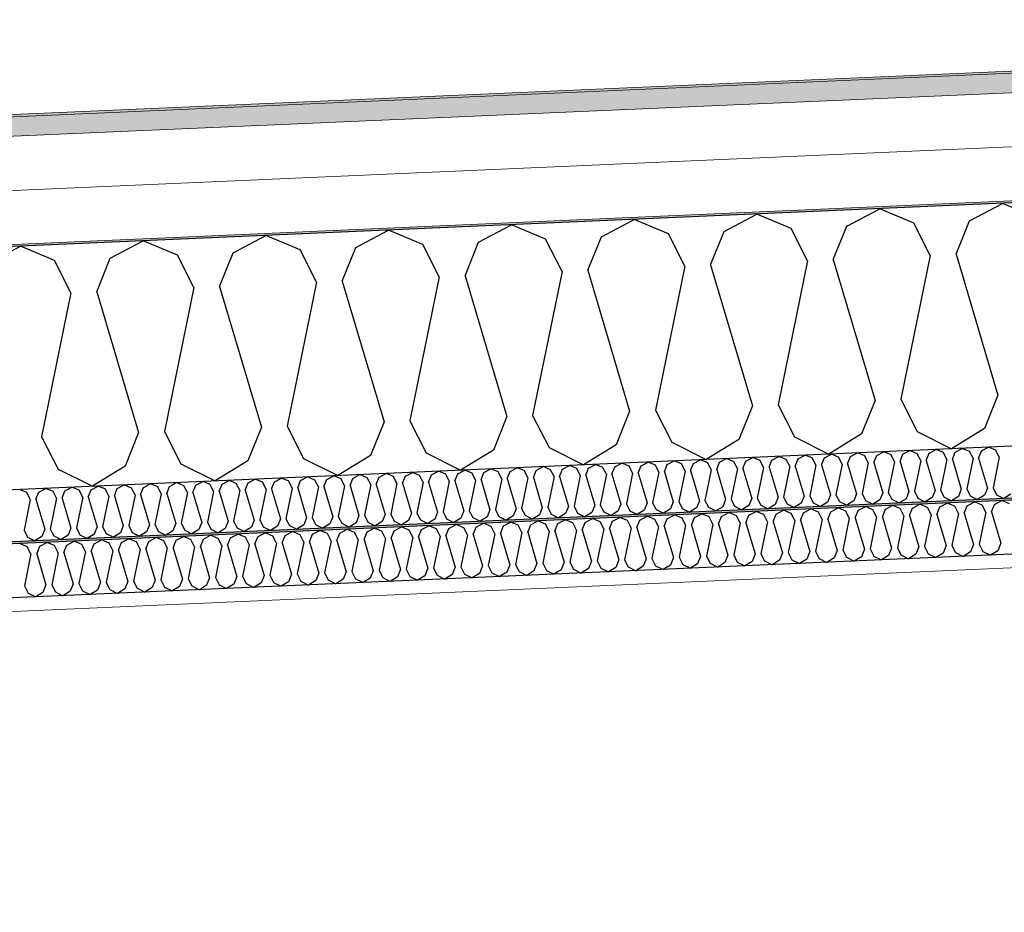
# Model space of a CAD drawing. Header units: millimetres. Extents: x -82116 to -59247, y -2070 to 13065.
# Tile 27 of 73: x -70831 to -69919, y 6477 to 7304. Entities that reach past the tile are written whole.
import ezdxf

# ---------------------------------------------------------------- set-up
doc = ezdxf.new("R2010")
doc.units = ezdxf.units.MM
doc.header["$LTSCALE"] = 0.5
doc.header["$MEASUREMENT"] = 0
doc.linetypes.add('PLINE', pattern=[0])
doc.layers.add('236- Innvendig kledning og overflate(Nye konstruksjoner)', color=7, linetype='Continuous', lineweight=0)
doc.layers.add('262- Taktekking(Nye konstruksjoner)', color=7, linetype='Continuous', lineweight=0)
for name, color, linetype in [('256- Faste himlinger og overflatebehandling (Skravur)(Nye konstruksjoner)', 7, 'Continuous'), ('256- Faste himlinger og overflatebehandling(Nye konstruksjoner)', 7, 'Continuous'), ('261- Primærkonstruksjon (tak)', 7, 'Continuous'), ('261- Primærkonstruksjon (tak) (Skravur)', 7, 'Continuous'), ('262- Taktekking (Skravur)(Nye konstruksjoner)', 7, 'Continuous')]:
    doc.layers.add(name, color=color, linetype=linetype)

# ---------------------------------------------------------------- blocks, each defined once
blk = doc.blocks.new('*X7')
at = {"layer": '261- Primærkonstruksjon (tak) (Skravur)', "linetype": 'PLINE'}
for p, q in [((-69951.21, 7117.64), (-69920.8, 7133.69)), ((-69889.1, 7120.35), (-69920.8, 7133.69)), ((-70178.63, 7107.71), (-70148.22, 7123.76)), ((-70116.52, 7110.42), (-70148.22, 7123.76)), ((-70064.92, 7112.67), (-70034.51, 7128.73)), ((-70002.81, 7115.39), (-70034.51, 7128.73)), ((-70292.34, 7102.74), (-70261.93, 7118.8)), ((-70230.23, 7105.46), (-70261.93, 7118.8)), ((-69987.63, 7085.54), (-70002.81, 7115.39)), ((-69963.74, 7086.58), (-69951.21, 7117.64)), ((-70519.76, 7092.81), (-70489.35, 7108.87)), ((-70457.65, 7095.53), (-70489.35, 7108.87)), ((-70406.05, 7097.78), (-70375.64, 7113.83)), ((-70343.94, 7100.49), (-70375.64, 7113.83)), ((-70215.05, 7075.61), (-70230.23, 7105.46)), ((-70191.16, 7076.65), (-70178.63, 7107.71)), ((-70101.34, 7080.58), (-70116.52, 7110.42)), ((-70077.45, 7081.62), (-70064.92, 7112.67)), ((-70747.18, 7082.89), (-70716.77, 7098.94)), ((-70685.07, 7085.6), (-70716.77, 7098.94)), ((-70633.47, 7087.85), (-70603.06, 7103.9)), ((-70571.36, 7090.56), (-70603.06, 7103.9)), ((-70418.58, 7066.72), (-70406.05, 7097.78)), ((-70328.76, 7070.65), (-70343.94, 7100.49)), ((-70304.87, 7071.69), (-70292.34, 7102.74)), ((-70860.89, 7077.92), (-70830.48, 7093.97)), ((-70798.78, 7080.63), (-70830.48, 7093.97)), ((-70646, 7056.79), (-70633.47, 7087.85)), ((-70556.18, 7060.72), (-70571.36, 7090.56)), ((-70532.29, 7061.76), (-70519.76, 7092.81)), ((-70442.47, 7065.68), (-70457.65, 7095.53)), ((-70783.6, 7050.79), (-70798.78, 7080.63)), ((-70759.71, 7051.83), (-70747.18, 7082.89)), ((-70669.89, 7055.75), (-70685.07, 7085.6)), ((-70101.34, 7080.58), (-70128.54, 6947.28)), ((-70077.45, 7081.62), (-70038.73, 6951.2)), ((-69987.63, 7085.54), (-70014.83, 6952.24)), ((-69963.74, 7086.58), (-69925.01, 6956.16)), ((-70328.76, 7070.65), (-70355.97, 6937.35)), ((-70304.87, 7071.69), (-70266.15, 6941.27)), ((-70215.05, 7075.61), (-70242.26, 6942.31)), ((-70191.16, 7076.65), (-70152.44, 6946.23)), ((-70556.18, 7060.72), (-70583.39, 6927.42)), ((-70532.29, 7061.76), (-70493.57, 6931.34)), ((-70442.47, 7065.68), (-70469.68, 6932.38)), ((-70418.58, 7066.72), (-70379.86, 6936.3)), ((-70783.6, 7050.79), (-70810.81, 6917.49)), ((-70759.71, 7051.83), (-70720.99, 6921.41)), ((-70669.89, 7055.75), (-70697.1, 6922.45)), ((-70646, 7056.79), (-70607.28, 6926.37)), ((-70038.73, 6951.2), (-70051.25, 6920.14)), ((-70014.83, 6952.24), (-69999.65, 6922.4)), ((-69925.01, 6956.16), (-69937.54, 6925.11)), ((-70266.15, 6941.27), (-70278.67, 6910.21)), ((-70242.26, 6942.31), (-70227.07, 6912.47)), ((-70152.44, 6946.23), (-70164.96, 6915.18)), ((-70128.54, 6947.28), (-70113.36, 6917.43)), ((-70469.68, 6932.38), (-70454.49, 6902.54)), ((-70379.86, 6936.3), (-70392.38, 6905.25)), ((-70355.97, 6937.35), (-70340.78, 6907.5)), ((-70607.28, 6926.37), (-70619.8, 6895.32)), ((-70583.39, 6927.42), (-70568.2, 6897.57)), ((-70493.57, 6931.34), (-70506.09, 6900.28)), ((-69937.54, 6925.11), (-69967.84, 6906.42)), ((-70810.81, 6917.49), (-70795.62, 6887.64)), ((-70720.99, 6921.41), (-70733.51, 6890.35)), ((-70697.1, 6922.45), (-70681.91, 6892.61)), ((-70164.96, 6915.18), (-70195.26, 6896.49)), ((-70113.36, 6917.43), (-70081.55, 6901.46)), ((-70051.25, 6920.14), (-70081.55, 6901.46)), ((-69999.65, 6922.4), (-69967.84, 6906.42)), ((-70392.38, 6905.25), (-70422.68, 6886.56)), ((-70340.78, 6907.5), (-70308.97, 6891.53)), ((-70278.67, 6910.21), (-70308.97, 6891.53)), ((-70227.07, 6912.47), (-70195.26, 6896.49)), ((-70619.8, 6895.32), (-70650.1, 6876.63)), ((-70568.2, 6897.57), (-70536.39, 6881.6)), ((-70506.09, 6900.28), (-70536.39, 6881.6)), ((-70454.49, 6902.54), (-70422.68, 6886.56)), ((-70795.62, 6887.64), (-70763.81, 6871.67)), ((-70733.51, 6890.35), (-70763.81, 6871.67)), ((-70681.91, 6892.61), (-70650.1, 6876.63))]:
    blk.add_line(p, q, dxfattribs=at)
blk = doc.blocks.new('*X15')
at = {"layer": '256- Faste himlinger og overflatebehandling (Skravur)(Nye konstruksjoner)', "linetype": 'PLINE'}
for p, q in [((-70130.35, 6846.01), (-70123.59, 6849.57)), ((-70116.55, 6846.61), (-70123.59, 6849.57)), ((-70105.08, 6847.11), (-70098.32, 6850.68)), ((-70091.28, 6847.71), (-70098.32, 6850.68)), ((-70079.81, 6848.21), (-70073.05, 6851.78)), ((-70066.01, 6848.82), (-70073.05, 6851.78)), ((-70054.54, 6849.32), (-70047.78, 6852.88)), ((-70040.74, 6849.92), (-70047.78, 6852.88)), ((-70037.36, 6843.29), (-70040.74, 6849.92)), ((-70032.05, 6843.52), (-70029.27, 6850.42)), ((-70029.27, 6850.42), (-70022.51, 6853.99)), ((-70015.47, 6851.02), (-70022.51, 6853.99)), ((-70012.09, 6844.39), (-70015.47, 6851.02)), ((-70006.79, 6844.62), (-70004, 6851.52)), ((-70004, 6851.52), (-69997.24, 6855.09)), ((-69990.2, 6852.13), (-69997.24, 6855.09)), ((-69986.83, 6845.49), (-69990.2, 6852.13)), ((-69981.52, 6845.73), (-69978.73, 6852.63)), ((-69978.73, 6852.63), (-69971.98, 6856.19)), ((-69964.93, 6853.23), (-69971.98, 6856.19)), ((-69961.56, 6846.6), (-69964.93, 6853.23)), ((-69956.25, 6846.83), (-69953.46, 6853.73)), ((-69953.46, 6853.73), (-69946.71, 6857.3)), ((-69939.66, 6854.33), (-69946.71, 6857.3)), ((-69936.29, 6847.7), (-69939.66, 6854.33)), ((-69930.98, 6847.93), (-69928.2, 6854.83)), ((-69928.2, 6854.83), (-69921.44, 6858.4)), ((-69914.39, 6855.44), (-69921.44, 6858.4)), ((-70332.5, 6837.18), (-70325.74, 6840.75)), ((-70318.7, 6837.78), (-70325.74, 6840.75)), ((-70307.23, 6838.28), (-70300.47, 6841.85)), ((-70293.43, 6838.89), (-70300.47, 6841.85)), ((-70281.96, 6839.39), (-70275.2, 6842.95)), ((-70268.16, 6839.99), (-70275.2, 6842.95)), ((-70259.48, 6833.59), (-70256.69, 6840.49)), ((-70256.69, 6840.49), (-70249.93, 6844.06)), ((-70242.89, 6841.09), (-70249.93, 6844.06)), ((-70239.52, 6834.46), (-70242.89, 6841.09)), ((-70234.21, 6834.69), (-70231.42, 6841.59)), ((-70231.42, 6841.59), (-70224.66, 6845.16)), ((-70217.62, 6842.2), (-70224.66, 6845.16)), ((-70214.25, 6835.56), (-70217.62, 6842.2)), ((-70208.94, 6835.8), (-70206.15, 6842.7)), ((-70206.15, 6842.7), (-70199.4, 6846.26)), ((-70192.35, 6843.3), (-70199.4, 6846.26)), ((-70188.98, 6836.67), (-70192.35, 6843.3)), ((-70183.67, 6836.9), (-70180.88, 6843.8)), ((-70180.88, 6843.8), (-70174.13, 6847.37)), ((-70167.08, 6844.4), (-70174.13, 6847.37)), ((-70163.71, 6837.77), (-70167.08, 6844.4)), ((-70158.4, 6838), (-70155.62, 6844.9)), ((-70155.62, 6844.9), (-70148.86, 6848.47)), ((-70141.81, 6845.51), (-70148.86, 6848.47)), ((-70138.44, 6838.87), (-70141.81, 6845.51)), ((-70133.13, 6839.11), (-70130.35, 6846.01)), ((-70113.17, 6839.98), (-70116.55, 6846.61)), ((-70107.86, 6840.21), (-70105.08, 6847.11)), ((-70087.9, 6841.08), (-70093.95, 6811.46)), ((-70087.9, 6841.08), (-70091.28, 6847.71)), ((-70082.59, 6841.31), (-70079.81, 6848.21)), ((-70082.59, 6841.31), (-70073.99, 6812.33)), ((-70062.63, 6842.18), (-70068.68, 6812.56)), ((-70062.63, 6842.18), (-70066.01, 6848.82)), ((-70057.32, 6842.42), (-70054.54, 6849.32)), ((-70057.32, 6842.42), (-70048.72, 6813.43)), ((-70037.36, 6843.29), (-70043.41, 6813.66)), ((-70032.05, 6843.52), (-70023.45, 6814.54)), ((-70012.09, 6844.39), (-70018.14, 6814.77)), ((-70006.79, 6844.62), (-69998.18, 6815.64)), ((-69986.83, 6845.49), (-69992.87, 6815.87)), ((-69981.52, 6845.73), (-69972.91, 6816.74)), ((-69961.56, 6846.6), (-69967.6, 6816.97)), ((-69956.25, 6846.83), (-69947.64, 6817.85)), ((-69936.29, 6847.7), (-69942.33, 6818.08)), ((-69930.98, 6847.93), (-69922.37, 6818.95)), ((-70534.65, 6828.35), (-70527.89, 6831.92)), ((-70520.85, 6828.96), (-70527.89, 6831.92)), ((-70509.38, 6829.46), (-70502.62, 6833.02)), ((-70495.58, 6830.06), (-70502.62, 6833.02)), ((-70484.11, 6830.56), (-70477.35, 6834.13)), ((-70470.31, 6831.16), (-70477.35, 6834.13)), ((-70461.63, 6824.76), (-70458.84, 6831.66)), ((-70458.84, 6831.66), (-70452.08, 6835.23)), ((-70445.04, 6832.27), (-70452.08, 6835.23)), ((-70441.67, 6825.63), (-70445.04, 6832.27)), ((-70436.36, 6825.87), (-70433.57, 6832.77)), ((-70433.57, 6832.77), (-70426.82, 6836.33)), ((-70419.77, 6833.37), (-70426.82, 6836.33)), ((-70416.4, 6826.74), (-70419.77, 6833.37)), ((-70411.09, 6826.97), (-70408.3, 6833.87)), ((-70408.3, 6833.87), (-70401.55, 6837.44)), ((-70394.5, 6834.47), (-70401.55, 6837.44)), ((-70391.13, 6827.84), (-70394.5, 6834.47)), ((-70385.82, 6828.07), (-70383.04, 6834.97)), ((-70383.04, 6834.97), (-70376.28, 6838.54)), ((-70369.23, 6835.58), (-70376.28, 6838.54)), ((-70365.86, 6828.94), (-70369.23, 6835.58)), ((-70360.55, 6829.18), (-70357.77, 6836.08)), ((-70357.77, 6836.08), (-70351.01, 6839.64)), ((-70343.97, 6836.68), (-70351.01, 6839.64)), ((-70340.59, 6830.05), (-70343.97, 6836.68)), ((-70335.28, 6830.28), (-70332.5, 6837.18)), ((-70315.32, 6831.15), (-70318.7, 6837.78)), ((-70310.01, 6831.38), (-70307.23, 6838.28)), ((-70310.01, 6831.38), (-70301.41, 6802.4)), ((-70290.05, 6832.25), (-70296.1, 6802.63)), ((-70290.05, 6832.25), (-70293.43, 6838.89)), ((-70284.74, 6832.49), (-70281.96, 6839.39)), ((-70284.74, 6832.49), (-70276.14, 6803.5)), ((-70264.78, 6833.36), (-70270.83, 6803.74)), ((-70264.78, 6833.36), (-70268.16, 6839.99)), ((-70259.48, 6833.59), (-70250.87, 6804.61)), ((-70239.52, 6834.46), (-70245.56, 6804.84)), ((-70234.21, 6834.69), (-70225.6, 6805.71)), ((-70214.25, 6835.56), (-70220.29, 6805.94)), ((-70208.94, 6835.8), (-70200.33, 6806.81)), ((-70188.98, 6836.67), (-70195.02, 6807.05)), ((-70183.67, 6836.9), (-70175.06, 6807.92)), ((-70163.71, 6837.77), (-70169.75, 6808.15)), ((-70158.4, 6838), (-70149.79, 6809.02)), ((-70138.44, 6838.87), (-70144.49, 6809.25)), ((-70133.13, 6839.11), (-70124.53, 6810.12)), ((-70113.17, 6839.98), (-70119.22, 6810.36)), ((-70107.86, 6840.21), (-70099.26, 6811.23)), ((-70736.8, 6819.53), (-70730.04, 6823.1)), ((-70723, 6820.13), (-70730.04, 6823.1)), ((-70711.53, 6820.63), (-70704.77, 6824.2)), ((-70697.73, 6821.23), (-70704.77, 6824.2)), ((-70686.26, 6821.73), (-70679.5, 6825.3)), ((-70672.46, 6822.34), (-70679.5, 6825.3)), ((-70669.09, 6815.71), (-70672.46, 6822.34)), ((-70663.78, 6815.94), (-70660.99, 6822.84)), ((-70660.99, 6822.84), (-70654.24, 6826.41)), ((-70647.19, 6823.44), (-70654.24, 6826.41)), ((-70643.82, 6816.81), (-70647.19, 6823.44)), ((-70638.51, 6817.04), (-70635.73, 6823.94)), ((-70635.73, 6823.94), (-70628.97, 6827.51)), ((-70621.92, 6824.54), (-70628.97, 6827.51)), ((-70618.55, 6817.91), (-70621.92, 6824.54)), ((-70613.24, 6818.14), (-70610.46, 6825.04)), ((-70610.46, 6825.04), (-70603.7, 6828.61)), ((-70596.65, 6825.65), (-70603.7, 6828.61)), ((-70593.28, 6819.02), (-70596.65, 6825.65)), ((-70587.97, 6819.25), (-70585.19, 6826.15)), ((-70585.19, 6826.15), (-70578.43, 6829.71)), ((-70571.39, 6826.75), (-70578.43, 6829.71)), ((-70568.01, 6820.12), (-70571.39, 6826.75)), ((-70562.7, 6820.35), (-70559.92, 6827.25)), ((-70559.92, 6827.25), (-70553.16, 6830.82)), ((-70546.12, 6827.85), (-70553.16, 6830.82)), ((-70542.74, 6821.22), (-70546.12, 6827.85)), ((-70537.43, 6821.45), (-70534.65, 6828.35)), ((-70517.47, 6822.32), (-70523.52, 6792.7)), ((-70517.47, 6822.32), (-70520.85, 6828.96)), ((-70512.16, 6822.56), (-70509.38, 6829.46)), ((-70512.16, 6822.56), (-70503.56, 6793.57)), ((-70492.2, 6823.43), (-70498.25, 6793.81)), ((-70492.2, 6823.43), (-70495.58, 6830.06)), ((-70486.9, 6823.66), (-70484.11, 6830.56)), ((-70486.9, 6823.66), (-70478.29, 6794.68)), ((-70466.94, 6824.53), (-70472.98, 6794.91)), ((-70466.94, 6824.53), (-70470.31, 6831.16)), ((-70461.63, 6824.76), (-70453.02, 6795.78)), ((-70441.67, 6825.63), (-70447.71, 6796.01)), ((-70436.36, 6825.87), (-70427.75, 6796.88)), ((-70416.4, 6826.74), (-70422.44, 6797.12)), ((-70411.09, 6826.97), (-70402.48, 6797.99)), ((-70391.13, 6827.84), (-70397.17, 6798.22)), ((-70385.82, 6828.07), (-70377.21, 6799.09)), ((-70365.86, 6828.94), (-70371.91, 6799.32)), ((-70360.55, 6829.18), (-70351.95, 6800.19)), ((-70340.59, 6830.05), (-70346.64, 6800.43)), ((-70335.28, 6830.28), (-70326.68, 6801.3)), ((-70315.32, 6831.15), (-70321.37, 6801.53)), ((-70824.08, 6815.72), (-70831.12, 6818.68)), ((-70820.7, 6809.09), (-70824.08, 6815.72)), ((-70815.39, 6809.32), (-70812.61, 6816.22)), ((-70812.61, 6816.22), (-70805.85, 6819.79)), ((-70798.81, 6816.82), (-70805.85, 6819.79)), ((-70795.43, 6810.19), (-70798.81, 6816.82)), ((-70790.12, 6810.42), (-70787.34, 6817.32)), ((-70787.34, 6817.32), (-70780.58, 6820.89)), ((-70773.54, 6817.92), (-70780.58, 6820.89)), ((-70770.16, 6811.29), (-70773.54, 6817.92)), ((-70764.85, 6811.52), (-70762.07, 6818.43)), ((-70762.07, 6818.43), (-70755.31, 6821.99)), ((-70748.27, 6819.03), (-70755.31, 6821.99)), ((-70744.89, 6812.4), (-70748.27, 6819.03)), ((-70739.58, 6812.63), (-70736.8, 6819.53)), ((-70719.62, 6813.5), (-70725.67, 6783.88)), ((-70719.62, 6813.5), (-70723, 6820.13)), ((-70714.32, 6813.73), (-70711.53, 6820.63)), ((-70714.32, 6813.73), (-70705.71, 6784.75)), ((-70694.36, 6814.6), (-70700.4, 6784.98)), ((-70694.36, 6814.6), (-70697.73, 6821.23)), ((-70689.05, 6814.83), (-70686.26, 6821.73)), ((-70689.05, 6814.83), (-70680.44, 6785.85)), ((-70669.09, 6815.71), (-70675.13, 6786.08)), ((-70663.78, 6815.94), (-70655.17, 6786.95)), ((-70643.82, 6816.81), (-70649.86, 6787.19)), ((-70638.51, 6817.04), (-70629.9, 6788.06)), ((-70618.55, 6817.91), (-70624.6, 6788.29)), ((-70613.24, 6818.14), (-70604.64, 6789.16)), ((-70593.28, 6819.02), (-70599.33, 6789.39)), ((-70587.97, 6819.25), (-70579.37, 6790.26)), ((-70568.01, 6820.12), (-70574.06, 6790.5)), ((-70562.7, 6820.35), (-70554.1, 6791.37)), ((-70542.74, 6821.22), (-70548.79, 6791.6)), ((-70537.43, 6821.45), (-70528.83, 6792.47)), ((-70048.72, 6813.43), (-70051.5, 6806.53)), ((-70043.41, 6813.66), (-70040.04, 6807.03)), ((-70023.45, 6814.54), (-70026.23, 6807.64)), ((-70018.14, 6814.77), (-70014.77, 6808.14)), ((-69998.18, 6815.64), (-70000.96, 6808.74)), ((-69992.87, 6815.87), (-69989.5, 6809.24)), ((-69972.91, 6816.74), (-69975.7, 6809.84)), ((-69967.6, 6816.97), (-69964.23, 6810.34)), ((-69947.64, 6817.85), (-69950.43, 6810.94)), ((-69942.33, 6818.08), (-69938.96, 6811.45)), ((-69922.37, 6818.95), (-69925.16, 6812.05)), ((-70820.7, 6809.09), (-70826.75, 6779.46)), ((-70815.39, 6809.32), (-70806.79, 6780.34)), ((-70795.43, 6810.19), (-70801.48, 6780.57)), ((-70790.12, 6810.42), (-70781.52, 6781.44)), ((-70770.16, 6811.29), (-70776.21, 6781.67)), ((-70764.85, 6811.52), (-70756.25, 6782.54)), ((-70744.89, 6812.4), (-70750.94, 6782.77)), ((-70739.58, 6812.63), (-70730.98, 6783.64)), ((-70250.87, 6804.61), (-70253.65, 6797.71)), ((-70245.56, 6804.84), (-70242.19, 6798.21)), ((-70225.6, 6805.71), (-70228.39, 6798.81)), ((-70220.29, 6805.94), (-70216.92, 6799.31)), ((-70200.33, 6806.81), (-70203.12, 6799.91)), ((-70195.02, 6807.05), (-70191.65, 6800.41)), ((-70175.06, 6807.92), (-70177.85, 6801.02)), ((-70169.75, 6808.15), (-70166.38, 6801.52)), ((-70149.79, 6809.02), (-70152.58, 6802.12)), ((-70144.49, 6809.25), (-70141.11, 6802.62)), ((-70124.53, 6810.12), (-70127.31, 6803.22)), ((-70119.22, 6810.36), (-70115.84, 6803.72)), ((-70102.04, 6804.33), (-70108.77, 6800.17)), ((-70099.26, 6811.23), (-70102.04, 6804.33)), ((-70093.95, 6811.46), (-70090.57, 6804.83)), ((-70090.57, 6804.83), (-70083.5, 6801.28)), ((-70076.77, 6805.43), (-70083.5, 6801.28)), ((-70073.99, 6812.33), (-70076.77, 6805.43)), ((-70068.68, 6812.56), (-70065.3, 6805.93)), ((-70065.3, 6805.93), (-70058.24, 6802.38)), ((-70051.5, 6806.53), (-70058.24, 6802.38)), ((-70040.04, 6807.03), (-70032.97, 6803.48)), ((-70026.23, 6807.64), (-70032.97, 6803.48)), ((-70014.77, 6808.14), (-70007.7, 6804.59)), ((-70000.96, 6808.74), (-70007.7, 6804.59)), ((-69989.5, 6809.24), (-69982.43, 6805.69)), ((-69975.7, 6809.84), (-69982.43, 6805.69)), ((-69964.23, 6810.34), (-69957.16, 6806.79)), ((-69950.43, 6810.94), (-69957.16, 6806.79)), ((-69938.96, 6811.45), (-69931.89, 6807.9)), ((-69925.16, 6812.05), (-69931.89, 6807.9)), ((-70472.98, 6794.91), (-70469.61, 6788.28)), ((-70453.02, 6795.78), (-70455.81, 6788.88)), ((-70447.71, 6796.01), (-70444.34, 6789.38)), ((-70427.75, 6796.88), (-70430.54, 6789.98)), ((-70422.44, 6797.12), (-70419.07, 6790.48)), ((-70402.48, 6797.99), (-70405.27, 6791.09)), ((-70397.17, 6798.22), (-70393.8, 6791.59)), ((-70377.21, 6799.09), (-70380, 6792.19)), ((-70371.91, 6799.32), (-70368.53, 6792.69)), ((-70351.95, 6800.19), (-70354.73, 6793.29)), ((-70346.64, 6800.43), (-70343.26, 6793.79)), ((-70326.68, 6801.3), (-70329.46, 6794.4)), ((-70321.37, 6801.53), (-70317.99, 6794.9)), ((-70317.99, 6794.9), (-70310.92, 6791.35)), ((-70304.19, 6795.5), (-70310.92, 6791.35)), ((-70301.41, 6802.4), (-70304.19, 6795.5)), ((-70296.1, 6802.63), (-70292.72, 6796)), ((-70292.72, 6796), (-70285.66, 6792.45)), ((-70278.92, 6796.6), (-70285.66, 6792.45)), ((-70276.14, 6803.5), (-70278.92, 6796.6)), ((-70270.83, 6803.74), (-70267.46, 6797.1)), ((-70267.46, 6797.1), (-70260.39, 6793.55)), ((-70253.65, 6797.71), (-70260.39, 6793.55)), ((-70242.19, 6798.21), (-70235.12, 6794.66)), ((-70228.39, 6798.81), (-70235.12, 6794.66)), ((-70216.92, 6799.31), (-70209.85, 6795.76)), ((-70203.12, 6799.91), (-70209.85, 6795.76)), ((-70191.65, 6800.41), (-70184.58, 6796.86)), ((-70177.85, 6801.02), (-70184.58, 6796.86)), ((-70166.38, 6801.52), (-70159.31, 6797.97)), ((-70152.58, 6802.12), (-70159.31, 6797.97)), ((-70141.11, 6802.62), (-70134.04, 6799.07)), ((-70127.31, 6803.22), (-70134.04, 6799.07)), ((-70115.84, 6803.72), (-70108.77, 6800.17)), ((-70680.44, 6785.85), (-70683.23, 6778.95)), ((-70675.13, 6786.08), (-70671.76, 6779.45)), ((-70655.17, 6786.95), (-70657.96, 6780.05)), ((-70649.86, 6787.19), (-70646.49, 6780.55)), ((-70629.9, 6788.06), (-70632.69, 6781.16)), ((-70624.6, 6788.29), (-70621.22, 6781.66)), ((-70604.64, 6789.16), (-70607.42, 6782.26)), ((-70599.33, 6789.39), (-70595.95, 6782.76)), ((-70579.37, 6790.26), (-70582.15, 6783.36)), ((-70574.06, 6790.5), (-70570.68, 6783.86)), ((-70554.1, 6791.37), (-70556.88, 6784.47)), ((-70548.79, 6791.6), (-70545.41, 6784.97)), ((-70528.83, 6792.47), (-70531.61, 6785.57)), ((-70523.52, 6792.7), (-70520.14, 6786.07)), ((-70520.14, 6786.07), (-70513.08, 6782.52)), ((-70506.34, 6786.67), (-70513.08, 6782.52)), ((-70503.56, 6793.57), (-70506.34, 6786.67)), ((-70498.25, 6793.81), (-70494.88, 6787.17)), ((-70494.88, 6787.17), (-70487.81, 6783.62)), ((-70481.07, 6787.78), (-70487.81, 6783.62)), ((-70478.29, 6794.68), (-70481.07, 6787.78)), ((-70469.61, 6788.28), (-70462.54, 6784.73)), ((-70455.81, 6788.88), (-70462.54, 6784.73)), ((-70444.34, 6789.38), (-70437.27, 6785.83)), ((-70430.54, 6789.98), (-70437.27, 6785.83)), ((-70419.07, 6790.48), (-70412, 6786.93)), ((-70405.27, 6791.09), (-70412, 6786.93)), ((-70393.8, 6791.59), (-70386.73, 6788.04)), ((-70380, 6792.19), (-70386.73, 6788.04)), ((-70368.53, 6792.69), (-70361.46, 6789.14)), ((-70354.73, 6793.29), (-70361.46, 6789.14)), ((-70343.26, 6793.79), (-70336.19, 6790.24)), ((-70329.46, 6794.4), (-70336.19, 6790.24)), ((-70826.75, 6779.46), (-70823.37, 6772.83)), ((-70806.79, 6780.34), (-70809.57, 6773.43)), ((-70801.48, 6780.57), (-70798.1, 6773.93)), ((-70781.52, 6781.44), (-70784.3, 6774.54)), ((-70776.21, 6781.67), (-70772.83, 6775.04)), ((-70756.25, 6782.54), (-70759.03, 6775.64)), ((-70750.94, 6782.77), (-70747.56, 6776.14)), ((-70733.76, 6776.74), (-70740.5, 6772.59)), ((-70730.98, 6783.64), (-70733.76, 6776.74)), ((-70725.67, 6783.88), (-70722.3, 6777.24)), ((-70722.3, 6777.24), (-70715.23, 6773.69)), ((-70708.49, 6777.85), (-70715.23, 6773.69)), ((-70705.71, 6784.75), (-70708.49, 6777.85)), ((-70700.4, 6784.98), (-70697.03, 6778.35)), ((-70697.03, 6778.35), (-70689.96, 6774.8)), ((-70683.23, 6778.95), (-70689.96, 6774.8)), ((-70671.76, 6779.45), (-70664.69, 6775.9)), ((-70657.96, 6780.05), (-70664.69, 6775.9)), ((-70646.49, 6780.55), (-70639.42, 6777)), ((-70632.69, 6781.16), (-70639.42, 6777)), ((-70621.22, 6781.66), (-70614.15, 6778.11)), ((-70607.42, 6782.26), (-70614.15, 6778.11)), ((-70595.95, 6782.76), (-70588.88, 6779.21)), ((-70582.15, 6783.36), (-70588.88, 6779.21)), ((-70570.68, 6783.86), (-70563.61, 6780.31)), ((-70556.88, 6784.47), (-70563.61, 6780.31)), ((-70545.41, 6784.97), (-70538.34, 6781.42)), ((-70531.61, 6785.57), (-70538.34, 6781.42)), ((-70823.37, 6772.83), (-70816.3, 6769.28)), ((-70809.57, 6773.43), (-70816.3, 6769.28)), ((-70798.1, 6773.93), (-70791.03, 6770.38)), ((-70784.3, 6774.54), (-70791.03, 6770.38)), ((-70772.83, 6775.04), (-70765.77, 6771.49)), ((-70759.03, 6775.64), (-70765.77, 6771.49)), ((-70747.56, 6776.14), (-70740.5, 6772.59))]:
    blk.add_line(p, q, dxfattribs=at)
blk = doc.blocks.new('*X16')
at = {"layer": '256- Faste himlinger og overflatebehandling (Skravur)(Nye konstruksjoner)', "linetype": 'PLINE'}
for p, q in [((-70012.99, 6901.31), (-70006.5, 6904.73)), ((-69999.74, 6901.89), (-70006.5, 6904.73)), ((-69988.73, 6902.37), (-69982.24, 6905.79)), ((-69975.48, 6902.95), (-69982.24, 6905.79)), ((-69964.47, 6903.43), (-69957.98, 6906.85)), ((-69951.22, 6904.01), (-69957.98, 6906.85)), ((-69942.89, 6897.86), (-69940.21, 6904.49)), ((-69940.21, 6904.49), (-69933.73, 6907.91)), ((-69926.96, 6905.07), (-69933.73, 6907.91)), ((-69923.72, 6898.7), (-69926.96, 6905.07)), ((-70231.31, 6891.78), (-70224.82, 6895.2)), ((-70218.06, 6892.36), (-70224.82, 6895.2)), ((-70207.05, 6892.84), (-70200.57, 6896.26)), ((-70193.8, 6893.41), (-70200.57, 6896.26)), ((-70182.8, 6893.9), (-70176.31, 6897.32)), ((-70169.55, 6894.47), (-70176.31, 6897.32)), ((-70158.54, 6894.95), (-70152.05, 6898.38)), ((-70145.29, 6895.53), (-70152.05, 6898.38)), ((-70142.05, 6889.17), (-70145.29, 6895.53)), ((-70136.95, 6889.39), (-70134.28, 6896.01)), ((-70134.28, 6896.01), (-70127.79, 6899.44)), ((-70121.03, 6896.59), (-70127.79, 6899.44)), ((-70117.79, 6890.23), (-70121.03, 6896.59)), ((-70112.69, 6890.45), (-70110.02, 6897.07)), ((-70110.02, 6897.07), (-70103.53, 6900.5)), ((-70096.77, 6897.65), (-70103.53, 6900.5)), ((-70093.53, 6891.28), (-70096.77, 6897.65)), ((-70088.44, 6891.51), (-70085.76, 6898.13)), ((-70085.76, 6898.13), (-70079.27, 6901.56)), ((-70072.51, 6898.71), (-70079.27, 6901.56)), ((-70069.27, 6892.34), (-70072.51, 6898.71)), ((-70064.18, 6892.57), (-70061.5, 6899.19)), ((-70061.5, 6899.19), (-70055.02, 6902.62)), ((-70048.26, 6899.77), (-70055.02, 6902.62)), ((-70045.02, 6893.4), (-70048.26, 6899.77)), ((-70039.92, 6893.63), (-70037.25, 6900.25)), ((-70037.25, 6900.25), (-70030.76, 6903.67)), ((-70024, 6900.83), (-70030.76, 6903.67)), ((-70020.76, 6894.46), (-70024, 6900.83)), ((-70015.66, 6894.68), (-70012.99, 6901.31)), ((-69996.5, 6895.52), (-70002.3, 6867.08)), ((-69996.5, 6895.52), (-69999.74, 6901.89)), ((-69991.4, 6895.74), (-69988.73, 6902.37)), ((-69991.4, 6895.74), (-69983.14, 6867.92)), ((-69972.24, 6896.58), (-69978.05, 6868.14)), ((-69972.24, 6896.58), (-69975.48, 6902.95)), ((-69967.14, 6896.8), (-69964.47, 6903.43)), ((-69967.14, 6896.8), (-69958.88, 6868.98)), ((-69947.98, 6897.64), (-69953.79, 6869.2)), ((-69947.98, 6897.64), (-69951.22, 6904.01)), ((-69942.89, 6897.86), (-69934.63, 6870.04)), ((-69923.72, 6898.7), (-69929.53, 6870.26)), ((-70425.38, 6883.3), (-70418.89, 6886.73)), ((-70412.13, 6883.88), (-70418.89, 6886.73)), ((-70401.12, 6884.36), (-70394.63, 6887.79)), ((-70387.87, 6884.94), (-70394.63, 6887.79)), ((-70376.86, 6885.42), (-70370.37, 6888.85)), ((-70363.61, 6886), (-70370.37, 6888.85)), ((-70360.37, 6879.63), (-70363.61, 6886)), ((-70355.27, 6879.86), (-70352.6, 6886.48)), ((-70352.6, 6886.48), (-70346.11, 6889.91)), ((-70339.35, 6887.06), (-70346.11, 6889.91)), ((-70336.11, 6880.69), (-70339.35, 6887.06)), ((-70331.02, 6880.92), (-70328.34, 6887.54)), ((-70328.34, 6887.54), (-70321.86, 6890.96)), ((-70315.09, 6888.12), (-70321.86, 6890.96)), ((-70311.86, 6881.75), (-70315.09, 6888.12)), ((-70306.76, 6881.97), (-70304.09, 6888.6)), ((-70304.09, 6888.6), (-70297.6, 6892.02)), ((-70290.84, 6889.18), (-70297.6, 6892.02)), ((-70287.6, 6882.81), (-70290.84, 6889.18)), ((-70282.5, 6883.03), (-70279.83, 6889.66)), ((-70279.83, 6889.66), (-70273.34, 6893.08)), ((-70266.58, 6890.24), (-70273.34, 6893.08)), ((-70263.34, 6883.87), (-70266.58, 6890.24)), ((-70258.24, 6884.09), (-70255.57, 6890.72)), ((-70255.57, 6890.72), (-70249.08, 6894.14)), ((-70242.32, 6891.3), (-70249.08, 6894.14)), ((-70239.08, 6884.93), (-70242.32, 6891.3)), ((-70233.98, 6885.15), (-70231.31, 6891.78)), ((-70214.82, 6885.99), (-70218.06, 6892.36)), ((-70209.73, 6886.21), (-70207.05, 6892.84)), ((-70209.73, 6886.21), (-70201.47, 6858.39)), ((-70190.56, 6887.05), (-70196.37, 6858.61)), ((-70190.56, 6887.05), (-70193.8, 6893.41)), ((-70185.47, 6887.27), (-70182.8, 6893.9)), ((-70185.47, 6887.27), (-70177.21, 6859.45)), ((-70166.31, 6888.11), (-70172.11, 6859.67)), ((-70166.31, 6888.11), (-70169.55, 6894.47)), ((-70161.21, 6888.33), (-70158.54, 6894.95)), ((-70161.21, 6888.33), (-70152.95, 6860.51)), ((-70142.05, 6889.17), (-70147.85, 6860.73)), ((-70136.95, 6889.39), (-70128.69, 6861.57)), ((-70117.79, 6890.23), (-70123.59, 6861.79)), ((-70112.69, 6890.45), (-70104.43, 6862.62)), ((-70093.53, 6891.28), (-70099.34, 6862.85)), ((-70088.44, 6891.51), (-70080.17, 6863.68)), ((-70069.27, 6892.34), (-70075.08, 6863.91)), ((-70064.18, 6892.57), (-70055.92, 6864.74)), ((-70045.02, 6893.4), (-70050.82, 6864.97)), ((-70039.92, 6893.63), (-70031.66, 6865.8)), ((-70020.76, 6894.46), (-70026.56, 6866.02)), ((-70015.66, 6894.68), (-70007.4, 6866.86)), ((-70643.7, 6873.77), (-70637.21, 6877.2)), ((-70630.45, 6874.35), (-70637.21, 6877.2)), ((-70619.44, 6874.83), (-70612.95, 6878.26)), ((-70606.19, 6875.41), (-70612.95, 6878.26)), ((-70595.18, 6875.89), (-70588.7, 6879.31)), ((-70581.93, 6876.47), (-70588.7, 6879.31)), ((-70573.6, 6870.32), (-70570.93, 6876.95)), ((-70570.93, 6876.95), (-70564.44, 6880.37)), ((-70557.68, 6877.53), (-70564.44, 6880.37)), ((-70554.44, 6871.16), (-70557.68, 6877.53)), ((-70549.34, 6871.38), (-70546.67, 6878.01)), ((-70546.67, 6878.01), (-70540.18, 6881.43)), ((-70533.42, 6878.59), (-70540.18, 6881.43)), ((-70530.18, 6872.22), (-70533.42, 6878.59)), ((-70525.08, 6872.44), (-70522.41, 6879.07)), ((-70522.41, 6879.07), (-70515.92, 6882.49)), ((-70509.16, 6879.65), (-70515.92, 6882.49)), ((-70505.92, 6873.28), (-70509.16, 6879.65)), ((-70500.82, 6873.5), (-70498.15, 6880.13)), ((-70498.15, 6880.13), (-70491.66, 6883.55)), ((-70484.9, 6880.71), (-70491.66, 6883.55)), ((-70481.66, 6874.34), (-70484.9, 6880.71)), ((-70476.57, 6874.56), (-70473.89, 6881.19)), ((-70473.89, 6881.19), (-70467.41, 6884.61)), ((-70460.64, 6881.76), (-70467.41, 6884.61)), ((-70457.4, 6875.4), (-70460.64, 6881.76)), ((-70452.31, 6875.62), (-70449.63, 6882.24)), ((-70449.63, 6882.24), (-70443.15, 6885.67)), ((-70436.39, 6882.82), (-70443.15, 6885.67)), ((-70433.15, 6876.46), (-70436.39, 6882.82)), ((-70428.05, 6876.68), (-70425.38, 6883.3)), ((-70408.89, 6877.52), (-70414.69, 6849.08)), ((-70408.89, 6877.52), (-70412.13, 6883.88)), ((-70403.79, 6877.74), (-70401.12, 6884.36)), ((-70403.79, 6877.74), (-70395.53, 6849.91)), ((-70384.63, 6878.57), (-70390.43, 6850.14)), ((-70384.63, 6878.57), (-70387.87, 6884.94)), ((-70379.53, 6878.8), (-70376.86, 6885.42)), ((-70379.53, 6878.8), (-70371.27, 6850.97)), ((-70360.37, 6879.63), (-70366.18, 6851.2)), ((-70355.27, 6879.86), (-70347.01, 6852.03)), ((-70336.11, 6880.69), (-70341.92, 6852.26)), ((-70331.02, 6880.92), (-70322.76, 6853.09)), ((-70311.86, 6881.75), (-70317.66, 6853.31)), ((-70306.76, 6881.97), (-70298.5, 6854.15)), ((-70287.6, 6882.81), (-70293.4, 6854.37)), ((-70282.5, 6883.03), (-70274.24, 6855.21)), ((-70263.34, 6883.87), (-70269.14, 6855.43)), ((-70258.24, 6884.09), (-70249.98, 6856.27)), ((-70239.08, 6884.93), (-70244.88, 6856.49)), ((-70233.98, 6885.15), (-70225.72, 6857.33)), ((-70214.82, 6885.99), (-70220.63, 6857.55)), ((-70824.52, 6865.88), (-70831.28, 6868.72)), ((-70813.51, 6866.36), (-70807.02, 6869.78)), ((-70800.26, 6866.94), (-70807.02, 6869.78)), ((-70789.25, 6867.42), (-70782.76, 6870.84)), ((-70776, 6868), (-70782.76, 6870.84)), ((-70772.76, 6861.63), (-70776, 6868)), ((-70767.66, 6861.85), (-70764.99, 6868.48)), ((-70764.99, 6868.48), (-70758.5, 6871.9)), ((-70751.74, 6869.05), (-70758.5, 6871.9)), ((-70748.5, 6862.69), (-70751.74, 6869.05)), ((-70743.41, 6862.91), (-70740.73, 6869.54)), ((-70740.73, 6869.54), (-70734.25, 6872.96)), ((-70727.48, 6870.11), (-70734.25, 6872.96)), ((-70724.24, 6863.75), (-70727.48, 6870.11)), ((-70719.15, 6863.97), (-70716.47, 6870.59)), ((-70716.47, 6870.59), (-70709.99, 6874.02)), ((-70703.23, 6871.17), (-70709.99, 6874.02)), ((-70699.99, 6864.81), (-70703.23, 6871.17)), ((-70694.89, 6865.03), (-70692.22, 6871.65)), ((-70692.22, 6871.65), (-70685.73, 6875.08)), ((-70678.97, 6872.23), (-70685.73, 6875.08)), ((-70675.73, 6865.87), (-70678.97, 6872.23)), ((-70670.63, 6866.09), (-70667.96, 6872.71)), ((-70667.96, 6872.71), (-70661.47, 6876.14)), ((-70654.71, 6873.29), (-70661.47, 6876.14)), ((-70651.47, 6866.92), (-70654.71, 6873.29)), ((-70646.37, 6867.15), (-70643.7, 6873.77)), ((-70627.21, 6867.98), (-70633.02, 6839.55)), ((-70627.21, 6867.98), (-70630.45, 6874.35)), ((-70622.11, 6868.21), (-70619.44, 6874.83)), ((-70622.11, 6868.21), (-70613.85, 6840.38)), ((-70602.95, 6869.04), (-70608.76, 6840.61)), ((-70602.95, 6869.04), (-70606.19, 6875.41)), ((-70597.86, 6869.26), (-70595.18, 6875.89)), ((-70597.86, 6869.26), (-70589.6, 6841.44)), ((-70578.69, 6870.1), (-70584.5, 6841.66)), ((-70578.69, 6870.1), (-70581.93, 6876.47)), ((-70573.6, 6870.32), (-70565.34, 6842.5)), ((-70554.44, 6871.16), (-70560.24, 6842.72)), ((-70549.34, 6871.38), (-70541.08, 6843.56)), ((-70530.18, 6872.22), (-70535.98, 6843.78)), ((-70525.08, 6872.44), (-70516.82, 6844.62)), ((-70505.92, 6873.28), (-70511.72, 6844.84)), ((-70500.82, 6873.5), (-70492.56, 6845.68)), ((-70481.66, 6874.34), (-70487.47, 6845.9)), ((-70476.57, 6874.56), (-70468.3, 6846.74)), ((-70457.4, 6875.4), (-70463.21, 6846.96)), ((-70452.31, 6875.62), (-70444.05, 6847.8)), ((-70433.15, 6876.46), (-70438.95, 6848.02)), ((-70428.05, 6876.68), (-70419.79, 6848.86)), ((-69983.14, 6867.92), (-69985.81, 6861.3)), ((-69978.05, 6868.14), (-69974.81, 6861.78)), ((-69958.88, 6868.98), (-69961.56, 6862.35)), ((-69953.79, 6869.2), (-69950.55, 6862.83)), ((-69934.63, 6870.04), (-69937.3, 6863.41)), ((-69929.53, 6870.26), (-69926.29, 6863.89)), ((-70821.28, 6859.51), (-70827.08, 6831.07)), ((-70821.28, 6859.51), (-70824.52, 6865.88)), ((-70816.18, 6859.73), (-70813.51, 6866.36)), ((-70816.18, 6859.73), (-70807.92, 6831.91)), ((-70797.02, 6860.57), (-70802.82, 6832.13)), ((-70797.02, 6860.57), (-70800.26, 6866.94)), ((-70791.92, 6860.79), (-70789.25, 6867.42)), ((-70791.92, 6860.79), (-70783.66, 6832.97)), ((-70772.76, 6861.63), (-70778.56, 6833.19)), ((-70767.66, 6861.85), (-70759.4, 6834.03)), ((-70748.5, 6862.69), (-70754.31, 6834.25)), ((-70743.41, 6862.91), (-70735.14, 6835.09)), ((-70724.24, 6863.75), (-70730.05, 6835.31)), ((-70719.15, 6863.97), (-70710.89, 6836.15)), ((-70699.99, 6864.81), (-70705.79, 6836.37)), ((-70694.89, 6865.03), (-70686.63, 6837.21)), ((-70675.73, 6865.87), (-70681.53, 6837.43)), ((-70670.63, 6866.09), (-70662.37, 6838.26)), ((-70651.47, 6866.92), (-70657.27, 6838.49)), ((-70646.37, 6867.15), (-70638.11, 6839.32)), ((-70177.21, 6859.45), (-70179.88, 6852.82)), ((-70172.11, 6859.67), (-70168.87, 6853.3)), ((-70152.95, 6860.51), (-70155.62, 6853.88)), ((-70147.85, 6860.73), (-70144.61, 6854.36)), ((-70128.69, 6861.57), (-70131.36, 6854.94)), ((-70123.59, 6861.79), (-70120.35, 6855.42)), ((-70104.43, 6862.62), (-70107.11, 6856)), ((-70099.34, 6862.85), (-70096.1, 6856.48)), ((-70080.17, 6863.68), (-70082.85, 6857.06)), ((-70075.08, 6863.91), (-70071.84, 6857.54)), ((-70055.92, 6864.74), (-70058.59, 6858.12)), ((-70050.82, 6864.97), (-70047.58, 6858.6)), ((-70034.33, 6859.18), (-70040.79, 6855.19)), ((-70031.66, 6865.8), (-70034.33, 6859.18)), ((-70026.56, 6866.02), (-70023.32, 6859.66)), ((-70023.32, 6859.66), (-70016.54, 6856.25)), ((-70010.07, 6860.24), (-70016.54, 6856.25)), ((-70007.4, 6866.86), (-70010.07, 6860.24)), ((-70002.3, 6867.08), (-69999.06, 6860.72)), ((-69999.06, 6860.72), (-69992.28, 6857.31)), ((-69985.81, 6861.3), (-69992.28, 6857.31)), ((-69974.81, 6861.78), (-69968.02, 6858.37)), ((-69961.56, 6862.35), (-69968.02, 6858.37)), ((-69950.55, 6862.83), (-69943.76, 6859.43)), ((-69937.3, 6863.41), (-69943.76, 6859.43)), ((-69926.29, 6863.89), (-69919.5, 6860.49)), ((-69913.04, 6864.47), (-69919.5, 6860.49)), ((-70395.53, 6849.91), (-70398.2, 6843.29)), ((-70390.43, 6850.14), (-70387.19, 6843.77)), ((-70371.27, 6850.97), (-70373.94, 6844.35)), ((-70366.18, 6851.2), (-70362.94, 6844.83)), ((-70347.01, 6852.03), (-70349.69, 6845.41)), ((-70341.92, 6852.26), (-70338.68, 6845.89)), ((-70322.76, 6853.09), (-70325.43, 6846.47)), ((-70317.66, 6853.31), (-70314.42, 6846.95)), ((-70298.5, 6854.15), (-70301.17, 6847.53)), ((-70293.4, 6854.37), (-70290.16, 6848.01)), ((-70274.24, 6855.21), (-70276.91, 6848.59)), ((-70269.14, 6855.43), (-70265.9, 6849.07)), ((-70252.65, 6849.64), (-70259.12, 6845.66)), ((-70249.98, 6856.27), (-70252.65, 6849.64)), ((-70244.88, 6856.49), (-70241.65, 6850.13)), ((-70241.65, 6850.13), (-70234.86, 6846.72)), ((-70228.4, 6850.7), (-70234.86, 6846.72)), ((-70225.72, 6857.33), (-70228.4, 6850.7)), ((-70220.63, 6857.55), (-70217.39, 6851.18)), ((-70217.39, 6851.18), (-70210.6, 6847.78)), ((-70204.14, 6851.76), (-70210.6, 6847.78)), ((-70201.47, 6858.39), (-70204.14, 6851.76)), ((-70196.37, 6858.61), (-70193.13, 6852.24)), ((-70193.13, 6852.24), (-70186.34, 6848.84)), ((-70179.88, 6852.82), (-70186.34, 6848.84)), ((-70168.87, 6853.3), (-70162.08, 6849.89)), ((-70155.62, 6853.88), (-70162.08, 6849.89)), ((-70144.61, 6854.36), (-70137.83, 6850.95)), ((-70131.36, 6854.94), (-70137.83, 6850.95)), ((-70120.35, 6855.42), (-70113.57, 6852.01)), ((-70107.11, 6856), (-70113.57, 6852.01)), ((-70096.1, 6856.48), (-70089.31, 6853.07)), ((-70082.85, 6857.06), (-70089.31, 6853.07)), ((-70071.84, 6857.54), (-70065.05, 6854.13)), ((-70058.59, 6858.12), (-70065.05, 6854.13)), ((-70047.58, 6858.6), (-70040.79, 6855.19)), ((-70608.76, 6840.61), (-70605.52, 6834.24)), ((-70589.6, 6841.44), (-70592.27, 6834.82)), ((-70584.5, 6841.66), (-70581.26, 6835.3)), ((-70565.34, 6842.5), (-70568.01, 6835.88)), ((-70560.24, 6842.72), (-70557, 6836.36)), ((-70541.08, 6843.56), (-70543.75, 6836.94)), ((-70535.98, 6843.78), (-70532.74, 6837.42)), ((-70516.82, 6844.62), (-70519.49, 6837.99)), ((-70511.72, 6844.84), (-70508.48, 6838.47)), ((-70492.56, 6845.68), (-70495.24, 6839.05)), ((-70487.47, 6845.9), (-70484.23, 6839.53)), ((-70468.3, 6846.74), (-70470.98, 6840.11)), ((-70463.21, 6846.96), (-70459.97, 6840.59)), ((-70459.97, 6840.59), (-70453.18, 6837.19)), ((-70446.72, 6841.17), (-70453.18, 6837.19)), ((-70444.05, 6847.8), (-70446.72, 6841.17)), ((-70438.95, 6848.02), (-70435.71, 6841.65)), ((-70435.71, 6841.65), (-70428.92, 6838.24)), ((-70422.46, 6842.23), (-70428.92, 6838.24)), ((-70419.79, 6848.86), (-70422.46, 6842.23)), ((-70414.69, 6849.08), (-70411.45, 6842.71)), ((-70411.45, 6842.71), (-70404.67, 6839.3)), ((-70398.2, 6843.29), (-70404.67, 6839.3)), ((-70387.19, 6843.77), (-70380.41, 6840.36)), ((-70373.94, 6844.35), (-70380.41, 6840.36)), ((-70362.94, 6844.83), (-70356.15, 6841.42)), ((-70349.69, 6845.41), (-70356.15, 6841.42)), ((-70338.68, 6845.89), (-70331.89, 6842.48)), ((-70325.43, 6846.47), (-70331.89, 6842.48)), ((-70314.42, 6846.95), (-70307.63, 6843.54)), ((-70301.17, 6847.53), (-70307.63, 6843.54)), ((-70290.16, 6848.01), (-70283.38, 6844.6)), ((-70276.91, 6848.59), (-70283.38, 6844.6)), ((-70265.9, 6849.07), (-70259.12, 6845.66)), ((-70807.92, 6831.91), (-70810.59, 6825.28)), ((-70802.82, 6832.13), (-70799.58, 6825.77)), ((-70783.66, 6832.97), (-70786.33, 6826.34)), ((-70778.56, 6833.19), (-70775.32, 6826.82)), ((-70759.4, 6834.03), (-70762.08, 6827.4)), ((-70754.31, 6834.25), (-70751.07, 6827.88)), ((-70735.14, 6835.09), (-70737.82, 6828.46)), ((-70730.05, 6835.31), (-70726.81, 6828.94)), ((-70710.89, 6836.15), (-70713.56, 6829.52)), ((-70705.79, 6836.37), (-70702.55, 6830)), ((-70686.63, 6837.21), (-70689.3, 6830.58)), ((-70681.53, 6837.43), (-70678.29, 6831.06)), ((-70665.04, 6831.64), (-70671.51, 6827.65)), ((-70662.37, 6838.26), (-70665.04, 6831.64)), ((-70657.27, 6838.49), (-70654.03, 6832.12)), ((-70654.03, 6832.12), (-70647.25, 6828.71)), ((-70640.78, 6832.7), (-70647.25, 6828.71)), ((-70638.11, 6839.32), (-70640.78, 6832.7)), ((-70633.02, 6839.55), (-70629.78, 6833.18)), ((-70629.78, 6833.18), (-70622.99, 6829.77)), ((-70616.53, 6833.76), (-70622.99, 6829.77)), ((-70613.85, 6840.38), (-70616.53, 6833.76)), ((-70605.52, 6834.24), (-70598.73, 6830.83)), ((-70592.27, 6834.82), (-70598.73, 6830.83)), ((-70581.26, 6835.3), (-70574.47, 6831.89)), ((-70568.01, 6835.88), (-70574.47, 6831.89)), ((-70557, 6836.36), (-70550.22, 6832.95)), ((-70543.75, 6836.94), (-70550.22, 6832.95)), ((-70532.74, 6837.42), (-70525.96, 6834.01)), ((-70519.49, 6837.99), (-70525.96, 6834.01)), ((-70508.48, 6838.47), (-70501.7, 6835.07)), ((-70495.24, 6839.05), (-70501.7, 6835.07)), ((-70484.23, 6839.53), (-70477.44, 6836.13)), ((-70470.98, 6840.11), (-70477.44, 6836.13)), ((-70827.08, 6831.07), (-70823.84, 6824.71)), ((-70823.84, 6824.71), (-70817.05, 6821.3)), ((-70810.59, 6825.28), (-70817.05, 6821.3)), ((-70799.58, 6825.77), (-70792.8, 6822.36)), ((-70786.33, 6826.34), (-70792.8, 6822.36)), ((-70775.32, 6826.82), (-70768.54, 6823.42)), ((-70762.08, 6827.4), (-70768.54, 6823.42)), ((-70751.07, 6827.88), (-70744.28, 6824.48)), ((-70737.82, 6828.46), (-70744.28, 6824.48)), ((-70726.81, 6828.94), (-70720.02, 6825.53)), ((-70713.56, 6829.52), (-70720.02, 6825.53)), ((-70702.55, 6830), (-70695.76, 6826.59)), ((-70689.3, 6830.58), (-70695.76, 6826.59)), ((-70678.29, 6831.06), (-70671.51, 6827.65))]:
    blk.add_line(p, q, dxfattribs=at)

msp = doc.modelspace()

# ---------------------------------------------------------------- hatches: boundary and pattern name
at = {"layer": '256- Faste himlinger og overflatebehandling (Skravur)(Nye konstruksjoner)', "linetype": 'Continuous'}
msp.add_hatch(color=256, dxfattribs=at).paths.add_polyline_path([(-71360.66, 6797.56), (-71360.66, 6795.56), (-69600.66, 6872.41), (-69600.66, 6874.41)])
h = msp.add_hatch(dxfattribs=at)
h.set_pattern_fill('Gips', color=256, style=0, pattern_type=2)
h.set_pattern_definition([(2.5, (0, 0), (-3.77755, 86.52011), [0, -50]), (2.5, (23.09, 44.35), (-3.77755, 86.52011), [0, -50])])
h.paths.add_polyline_path([(-71360.66, 6733), (-69600.66, 6809.85), (-69600.66, 6822.36), (-71360.66, 6745.51)])
at = {"layer": '262- Taktekking (Skravur)(Nye konstruksjoner)', "linetype": 'Continuous'}
msp.add_hatch(color=256, dxfattribs=at).paths.add_polyline_path([(-77718.16, 6913.36), (-68823.16, 7301.73), (-68823.16, 7303.73), (-77718.16, 6915.37)])
h = msp.add_hatch(dxfattribs=at)
h.set_pattern_fill('Prikker_tett', color=256, style=0, pattern_type=2)
h.set_pattern_definition([(0, (0, 0), (0, 43.30127), [0, -25]), (0, (12.5, 21.65), (0, 43.30127), [0, -25])])
h.paths.add_polyline_path([(-77718.16, 6793.25), (-68823.16, 7181.61), (-68823.16, 7183.62), (-77718.16, 6795.25)])
at = {"layer": '262- Taktekking(Nye konstruksjoner)', "linetype": 'Continuous'}
msp.add_hatch(color=256, dxfattribs=at).paths.add_polyline_path([(-77718.16, 6913.36), (-77718.16, 6895.35), (-68823.16, 7283.71), (-68823.16, 7301.73)])

# ---------------------------------------------------------------- linework, layer by layer
at = {"layer": '236- Innvendig kledning og overflate(Nye konstruksjoner)', "linetype": 'PLINE'}
msp.add_line((-69600.66, 6809.85), (-77218.16, 6477.26), dxfattribs=at)
at = {"layer": '256- Faste himlinger og overflatebehandling(Nye konstruksjoner)', "linetype": 'PLINE'}
for p, q in [((-69600.66, 6874.41), (-77218.16, 6541.82)), ((-69600.66, 6872.41), (-77218.16, 6539.82)), ((-69600.66, 6822.36), (-77218.16, 6489.77))]:
    msp.add_line(p, q, dxfattribs=at)
at = {"layer": '261- Primærkonstruksjon (tak)', "linetype": 'PLINE'}
for p, q in [((-69600.66, 7147.67), (-76618.16, 6841.28)), ((-69600.66, 6922.45), (-76618.16, 6616.06))]:
    msp.add_line(p, q, dxfattribs=at)
at = {"layer": '262- Taktekking(Nye konstruksjoner)', "linetype": 'PLINE'}
for p, q in [((-68823.16, 7303.73), (-77718.16, 6915.37)), ((-68823.16, 7301.73), (-77718.16, 6913.36)), ((-68823.16, 7283.71), (-77718.16, 6895.35)), ((-68823.16, 7233.66), (-77718.16, 6845.3)), ((-68823.16, 7183.62), (-77718.16, 6795.25))]:
    msp.add_line(p, q, dxfattribs=at)

# ---------------------------------------------------------------- block references
at = {"layer": '256- Faste himlinger og overflatebehandling(Nye konstruksjoner)'}
for name in ['*X16', '*X15']:
    msp.add_blockref(name, (0, 0), dxfattribs=at)
at = {"layer": '261- Primærkonstruksjon (tak)'}
msp.add_blockref('*X7', (0, 0), dxfattribs=at)

doc.saveas('drawing.dxf')
